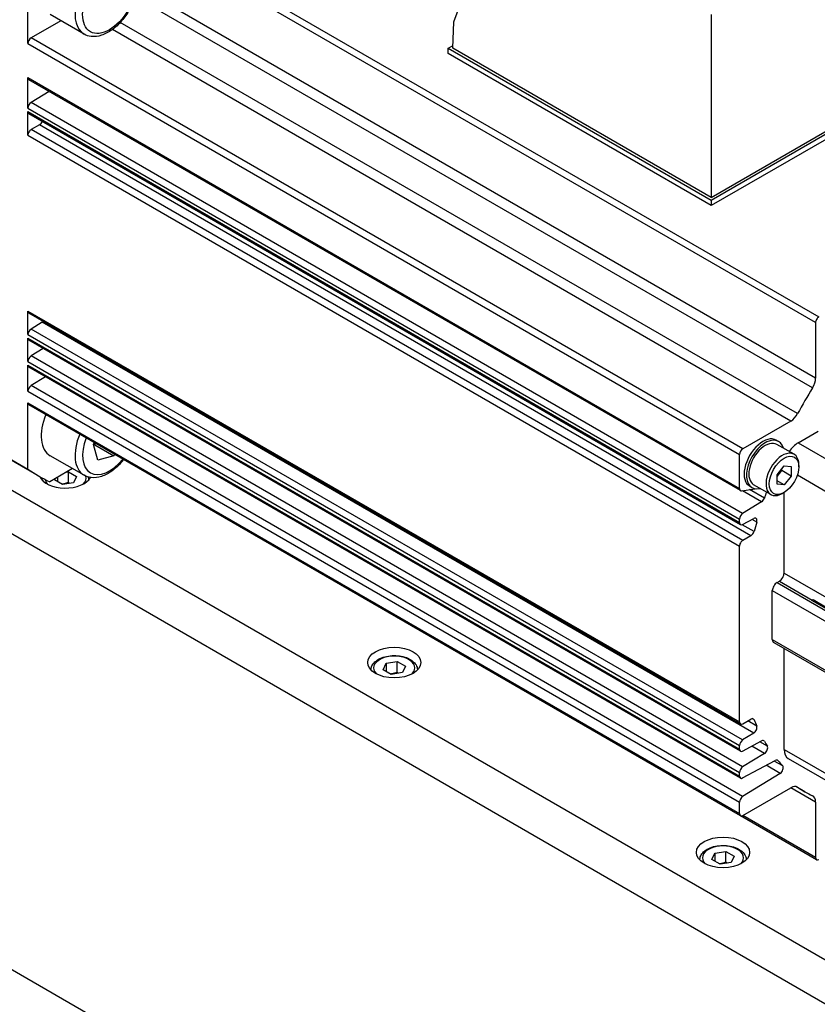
# Model space of a CAD drawing. Extents: x 26457 to 28142, y 10273 to 11461.
# Tile 10 of 18: x 27589 to 27649, y 11233 to 11308. Entities that reach past the tile are written whole.
import ezdxf

# ---------------------------------------------------------------- set-up
doc = ezdxf.new("R2010")
doc.units = 0
doc.header["$LTSCALE"] = 25.4
doc.layers.get('0').update_dxf_attribs({"linetype": 'CONTINUOUS'})

msp = doc.modelspace()

# ---------------------------------------------------------------- linework, layer by layer
for p, q in [((27649.2765693, 11284.7165526), (27595.7132306, 11315.6413606)), ((27595.9592419, 11316.0674647), (27649.5225806, 11285.1426567)), ((27622.0405263, 11307.3654507), (27623.9934886, 11312.5754769)), ((27589.9846817, 11305.7192227), (27589.9846819, 11310.7180196)), ((27649.2765693, 11280.5387395), (27598.2247302, 11310.0135326)), ((27649.0484269, 11279.8085025), (27598.0585338, 11309.247531)), ((27592.4632309, 11307.4342832), (27590.230693, 11306.1453268)), ((27594.2079359, 11306.4269773), (27591.6623515, 11307.8966712)), ((27647.9304565, 11277.8721209), (27596.9405633, 11307.3111495)), ((27621.9812638, 11305.3716437), (27622.0405263, 11307.3654507)), ((27641.4267003, 11307.8983341), (27641.4267003, 11294.1448157)), ((27647.4121239, 11277.3094253), (27596.3602845, 11306.7842185)), ((27643.7940316, 11275.2205188), (27590.230693, 11306.1453268)), ((27589.9846817, 11305.7192227), (27643.5480203, 11274.7944147)), ((27621.6277104, 11305.3716437), (27621.987437, 11305.5793319)), ((27621.6277104, 11304.9633954), (27621.6277104, 11305.3716437)), ((27621.6277104, 11305.3716437), (27641.4267003, 11293.9406916)), ((27641.4267003, 11294.1448157), (27621.9812638, 11305.3716437)), ((27641.4267003, 11293.5324433), (27621.6277104, 11304.9633954)), ((27641.4267003, 11293.9406916), (27658.397263, 11303.7386505)), ((27641.4267003, 11294.1448157), (27658.0437096, 11303.7386505)), ((27589.9846817, 11300.8592086), (27589.9846817, 11303.1585991)), ((27589.9846817, 11303.1585991), (27643.5480203, 11272.2337911)), ((27643.6200754, 11272.0745247), (27590.0567367, 11302.9993327)), ((27658.397263, 11303.3304022), (27641.4267003, 11293.5324433)), ((27591.5808029, 11302.1194126), (27590.2221073, 11301.2801827)), ((27589.9846817, 11300.8592086), (27643.5480203, 11269.9344006)), ((27643.785446, 11270.3553747), (27590.2221073, 11301.2801827)), ((27589.9846816, 11298.8203947), (27589.9846817, 11300.596227)), ((27589.9846817, 11300.596227), (27643.5480203, 11269.671419)), ((27643.6200754, 11269.5121526), (27590.0567367, 11300.4369606)), ((27590.8527461, 11299.6056414), (27590.230693, 11299.2464988)), ((27643.7940316, 11268.3216908), (27590.230693, 11299.2464988)), ((27644.4160847, 11268.6808334), (27590.8527461, 11299.6056414)), ((27589.9846816, 11298.8203947), (27643.5480203, 11267.8955867)), ((27641.4267003, 11293.9406916), (27641.4267003, 11293.5324433)), ((27589.9846817, 11283.8150454), (27589.9846817, 11285.5908776)), ((27589.9846817, 11285.5908776), (27643.5480203, 11254.6660696)), ((27643.6200754, 11254.5068032), (27590.0567367, 11285.4316112)), ((27591.0649399, 11284.7566147), (27590.2221073, 11284.2360194)), ((27644.6282786, 11253.8318067), (27591.0649399, 11284.7566147)), ((27649.2765693, 11284.7165526), (27649.2765693, 11280.5387395)), ((27589.9846817, 11283.8150454), (27643.5480203, 11252.8902373)), ((27643.785446, 11253.3112114), (27590.2221073, 11284.2360194)), ((27589.9846817, 11281.7859783), (27589.9846817, 11283.5520638)), ((27589.9846817, 11283.5520638), (27643.5480203, 11252.6272558)), ((27643.6200754, 11252.4679894), (27590.0567367, 11283.3927974)), ((27591.1345313, 11282.7705324), (27590.2221073, 11282.2069524)), ((27643.785446, 11251.2821444), (27590.2221073, 11282.2069524)), ((27589.9846817, 11281.7859783), (27643.5480203, 11250.8611703)), ((27589.9846817, 11279.5540045), (27589.9846817, 11281.5229967)), ((27589.9846817, 11281.5229967), (27643.5480203, 11250.5981887)), ((27643.6200754, 11250.4389223), (27590.0567367, 11281.3637303)), ((27591.3043244, 11280.6434352), (27590.2221073, 11279.9749786)), ((27643.785446, 11249.0501706), (27590.2221073, 11279.9749786)), ((27589.9846817, 11279.5540045), (27643.5480203, 11248.6291965)), ((27589.9846819, 11273.6932531), (27589.9846817, 11278.6920496)), ((27589.9846817, 11278.6920496), (27643.5480203, 11247.7672416)), ((27643.6200754, 11247.6079752), (27590.0567367, 11278.5327832)), ((27647.4121239, 11277.3094253), (27643.7940316, 11275.2205188)), ((27647.967438, 11275.6715806), (27649.470596, 11276.5394292)), ((27586.449148, 11275.7344945), (27589.9846819, 11273.6932531)), ((27594.9304391, 11275.5521108), (27595.0021447, 11275.6775506)), ((27595.2562237, 11274.3769397), (27594.9304391, 11275.5521108)), ((27595.0273497, 11275.5219456), (27596.4415632, 11274.705449)), ((27646.4925643, 11275.7706382), (27646.3157876, 11275.8727003)), ((27647.6580341, 11274.8090787), (27646.3675643, 11275.5541319)), ((27647.967438, 11275.6715806), (27651.5029719, 11273.6303391)), ((27587.2518176, 11275.2247277), (27590.7873515, 11273.1834862)), ((27594.2079359, 11273.2293368), (27591.6623515, 11274.6990307)), ((27596.4415632, 11274.705449), (27595.2562237, 11274.3769397)), ((27596.5021863, 11274.8115012), (27596.4415632, 11274.705449)), ((27643.5480203, 11272.2337911), (27643.5480203, 11274.7944147)), ((27648.020471, 11273.8650819), (27648.020471, 11274.0079688)), ((27716.9103492, 11198.1044054), (27586.0955946, 11273.6303391)), ((27593.340021, 11273.7304277), (27591.6301573, 11272.7432375)), ((27592.9078434, 11273.4809099), (27593.0372529, 11273.5009296)), ((27593.0372529, 11272.684433), (27593.0372529, 11273.5009296)), ((27593.0372529, 11273.5009296), (27593.6496254, 11273.1473762)), ((27646.3764477, 11273.269458), (27646.9067778, 11273.9291976)), ((27646.3764477, 11273.1431455), (27646.7300011, 11273.5829719)), ((27646.3764477, 11272.5623512), (27646.3764477, 11273.269458)), ((27646.7300011, 11273.5829719), (27646.7300011, 11273.7092844)), ((27647.4371079, 11273.1747237), (27646.7300011, 11273.5829719)), ((27646.9067778, 11273.9291976), (27647.4371079, 11273.8818304)), ((27647.4371079, 11273.8818304), (27647.4371079, 11273.1747237)), ((27647.9134574, 11273.2532566), (27650.4423117, 11271.7932218)), ((27591.9765928, 11272.8885572), (27592.0112679, 11272.9632718)), ((27592.5889652, 11272.5350038), (27591.9765928, 11272.8885572)), ((27592.2007366, 11273.0726616), (27592.2007366, 11272.7591476)), ((27593.4254815, 11272.6644133), (27592.5889652, 11272.5350038)), ((27593.6496254, 11273.1473762), (27593.4254815, 11272.6644133)), ((27645.9080341, 11271.7779898), (27644.6175643, 11272.523043)), ((27646.9067778, 11272.514984), (27646.3764477, 11272.8211703)), ((27646.9067778, 11272.514984), (27646.3764477, 11272.5623512)), ((27647.4371079, 11273.1747237), (27646.9067778, 11272.514984)), ((27643.7098908, 11272.0603091), (27644.7380489, 11272.2218057)), ((27645.212899, 11271.2370743), (27643.7705197, 11272.0698323)), ((27644.4925643, 11272.3065366), (27644.3157876, 11272.4085987)), ((27645.4242007, 11271.5155762), (27644.3158411, 11272.1554879)), ((27646.9067778, 11271.9361087), (27646.7830341, 11271.8646653)), ((27646.9067778, 11265.8736216), (27646.9067778, 11271.9361087)), ((27645.212899, 11271.2370743), (27643.785446, 11270.3553747)), ((27586.0955946, 11270.3643528), (27716.9103492, 11194.8384191)), ((27643.5480203, 11269.671419), (27643.5480203, 11269.9344006)), ((27644.6468048, 11268.9995203), (27643.7590415, 11269.5120707)), ((27643.785446, 11269.5246004), (27644.6282786, 11269.9772245)), ((27644.8476184, 11269.7130588), (27644.5048645, 11269.9109478)), ((27644.4160847, 11268.6808334), (27643.7940316, 11268.3216908)), ((27643.5480203, 11254.6660696), (27643.5480203, 11267.8955867)), ((27646.9067778, 11265.8736216), (27650.4423117, 11263.8323801)), ((27646.3764477, 11265.1591871), (27646.5532244, 11265.2612492)), ((27646.3764477, 11265.1591871), (27661.9327969, 11256.1777247)), ((27646.5532244, 11265.2612492), (27649.0275672, 11263.8326867)), ((27646.0228944, 11260.87258), (27646.0228944, 11264.5468147)), ((27646.0228944, 11264.5468147), (27661.5792435, 11255.5653523)), ((27662.0816461, 11256.2636628), (27649.0001706, 11263.8162562)), ((27649.0950013, 11263.8783826), (27650.1556615, 11263.2660102)), ((27646.0228944, 11260.87258), (27661.5792435, 11251.8911177)), ((27646.1264477, 11260.6436915), (27661.6827969, 11251.6622291)), ((27646.9067778, 11252.6055522), (27646.9067778, 11260.1931677)), ((27616.949474, 11259.0828299), (27617.7859903, 11259.2122394)), ((27617.7859903, 11258.3957428), (27617.7859903, 11259.2122394)), ((27617.7859903, 11259.2122394), (27618.3983627, 11258.858686)), ((27616.7253301, 11258.599867), (27616.949474, 11259.0828299)), ((27617.3377025, 11258.2463136), (27616.7253301, 11258.599867)), ((27616.949474, 11259.0828299), (27616.949474, 11258.4704575)), ((27618.1742188, 11258.3757231), (27617.3377025, 11258.2463136)), ((27618.3983627, 11258.858686), (27618.1742188, 11258.3757231)), ((27643.7940316, 11254.5240349), (27644.4160847, 11254.8831774)), ((27644.8476251, 11254.3492289), (27644.169442, 11254.7407781)), ((27644.6468048, 11254.8309031), (27644.5014651, 11254.914815)), ((27644.6282786, 11253.8318067), (27643.785446, 11253.3112114)), ((27643.785446, 11252.4804372), (27645.212899, 11253.2470183)), ((27645.4242145, 11253.2124829), (27645.3146084, 11253.275764)), ((27643.5480203, 11252.6272558), (27643.5480203, 11252.8902373)), ((27645.4403932, 11252.3043611), (27644.4848572, 11252.8560401)), ((27645.6486036, 11252.8427364), (27645.0758469, 11253.1734176)), ((27646.9067778, 11252.6055522), (27650.4423117, 11250.5643107)), ((27645.4403932, 11252.3043611), (27643.785446, 11251.2821444)), ((27643.785446, 11250.4513701), (27646.2460331, 11251.7727725)), ((27646.8044688, 11251.3553825), (27646.1608044, 11251.7270023)), ((27646.4431686, 11251.7584716), (27646.3723563, 11251.7993551)), ((27647.217438, 11251.9188865), (27650.7529719, 11249.877645)), ((27646.6123615, 11250.7962809), (27645.5595586, 11251.404117)), ((27643.5480203, 11250.5981887), (27643.5480203, 11250.8611703)), ((27646.6123615, 11250.7962809), (27643.785446, 11249.0501706)), ((27643.7940316, 11247.6252069), (27647.4121239, 11249.7141134)), ((27649.2765693, 11248.6376754), (27647.4121239, 11249.7141134)), ((27648.4771809, 11249.4059702), (27647.7845969, 11249.8058338)), ((27647.9304568, 11249.7499367), (27647.8868707, 11249.7751012)), ((27643.5480203, 11247.7672416), (27643.5480203, 11248.6291965)), ((27649.2765693, 11248.6376754), (27649.2765693, 11244.4598623)), ((27649.3486243, 11244.3005959), (27643.6200754, 11247.6079752)), ((27649.2765693, 11244.4598623), (27643.7940316, 11247.6252069)), ((27641.4740674, 11244.3111768), (27641.6982113, 11244.7941397)), ((27642.0864399, 11243.9576234), (27641.4740674, 11244.3111768)), ((27641.6982113, 11244.7941397), (27642.5347276, 11244.9235493)), ((27641.6982113, 11244.7941397), (27641.6982113, 11244.1817673)), ((27642.5347276, 11244.1070527), (27642.5347276, 11244.9235493)), ((27642.5347276, 11244.9235493), (27643.1471001, 11244.5699959)), ((27643.1471001, 11244.5699959), (27642.9229562, 11244.087033)), ((27642.9229562, 11244.087033), (27642.0864399, 11243.9576234)), ((27580.032779, 11241.0838267), (27715.5046791, 11162.8690886))]:
    msp.add_line(p, q)
for centre, major_axis, start_param, end_param in [((27595.8329359, 11309.2415599), (1.625, 2.8145826), 0, 3.1415926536), ((27590.230693, 11305.8612574), (-0.1739563, -0.3013011), 3.9269908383, 5.4977871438), ((27590.230693, 11303.3006337), (-0.1739563, -0.3013011), 5.4977871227, 6.2831853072), ((27590.230693, 11301.0012433), (-0.1739563, -0.3013011), 3.9618974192, 5.4977871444), ((27590.230693, 11300.7382617), (-0.1739563, -0.3013011), 5.4977871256, 6.2831853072), ((27590.230693, 11298.9624294), (-0.1739563, -0.3013011), 3.926990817, 5.4977871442), ((27590.8527461, 11299.8897108), (-0.1739563, -0.3013011), 0.7853981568, 1.7908044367), ((27590.230693, 11285.7329123), (-0.1739563, -0.3013011), 5.4977871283, 6.2831853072), ((27649.5225806, 11284.8585873), (-0.1739563, -0.3013011), 3.9269908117, 5.4977871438), ((27591.0563543, 11285.0355541), (-0.1739563, -0.3013011), 0.8203047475, 1.1032177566), ((27590.230693, 11283.95708), (-0.1739563, -0.3013011), 3.9618974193, 5.4977871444), ((27590.230693, 11283.6940985), (-0.1739563, -0.3013011), 5.4977871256, 6.2831853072), ((27590.230693, 11281.928013), (-0.1739563, -0.3013011), 3.9618974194, 5.4977871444), ((27590.230693, 11281.6650314), (-0.1739563, -0.3013011), 5.4977871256, 6.2831853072), ((27590.230693, 11279.6960392), (-0.1739563, -0.3013011), 3.96189742, 5.4977871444), ((27648.5736799, 11280.1329261), (-0.4970179, -0.8608602), 1.5269351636, 2.3561944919), ((27661.2256899, 11271.4870354), (-12.7485089, -22.0810652), 4.6685278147, 4.7562501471), ((27590.230693, 11278.8340843), (-0.1739563, -0.3013011), 5.4977871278, 6.2831853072), ((27593.2873515, 11277.5136132), (-1.625, -2.8145826), 4.939783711, 6.2831853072), ((27647.4121239, 11278.1210521), (-0.4970179, -0.8608602), 0.7853981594, 1.6146574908), ((27595.8329359, 11276.0439194), (-1.625, -2.8145826), 4.939783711, 6.2831853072), ((27645.3157876, 11274.1406495), (-1, -1.7320508), 3.1415926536, 6.2831853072), ((27596.1157786, 11275.8806201), (-1.425, -2.4681724), 4.972389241, 7.5939813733), ((27645.4925643, 11274.0385874), (-1, -1.7320508), 2.6362321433, 6.7885458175), ((27645.4925643, 11274.0385874), (-0.875, -1.5155445), 3.1415926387, 6.2831853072), ((27647.967438, 11274.4468357), (0.75, 1.2990381), 0.7853981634, 1.464590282), ((27643.7940316, 11274.9364494), (-0.1739563, -0.3013011), 3.9269908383, 5.4977871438), ((27646.7830341, 11273.2935343), (-0.875, -1.5155445), 2.3561944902, 7.0685834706), ((27607.6623515, 11302.4118436), (-16.875, -29.2283574), 6.2344111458, 6.3319594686), ((27592.8131091, 11273.426215), (2, 0), 3.4003463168, 5.9585642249), ((27592.8131091, 11273.0179667), (-1.55, 0), 0.1108331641, 0.5243809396), ((27592.8131091, 11273.0179667), (1.55, 0), 5.7588043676, 6.4437769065), ((27643.7940316, 11272.3758257), (-0.1739563, -0.3013011), 5.4977871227, 6.7195176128), ((27661.2256898, 11271.4870354), (-12.5, -21.6506351), 5.0131782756, 5.0328889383), ((27645.2043133, 11271.5160137), (-0.1739563, -0.3013011), 0.8203047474, 1.891169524), ((27643.7940316, 11270.0764353), (-0.1739563, -0.3013011), 3.9618974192, 5.4977871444), ((27643.7940316, 11269.8134537), (-0.1739563, -0.3013011), 5.4977871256, 7.0336768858), ((27644.6196929, 11269.6883712), (0.1739563, 0.3013011), 5.1119497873, 7.0336768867), ((27661.2256898, 11271.4870354), (-12.5, -21.6506351), 5.111949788, 5.1433539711), ((27644.4160848, 11268.9649028), (-0.1739563, -0.3013011), 0.7853981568, 2.0017613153), ((27643.7940316, 11268.0376214), (-0.1739563, -0.3013011), 3.926990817, 5.4977871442), ((27646.5532244, 11265.6694975), (0.25, 0.4330127), 3.926990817, 5.4977871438), ((27646.3764477, 11264.7509388), (0.25, 0.4330127), 0.7853981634, 2.3561944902), ((27649.0001706, 11264.6327527), (0.5, 0.8660254), 3.926990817, 4.0615069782), ((27646.3764477, 11261.0767042), (-0.25, -0.4330127), 5.4977871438, 6.2831853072), ((27617.5618464, 11258.7292765), (-1.55, 0), 2.617211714, 6.8075662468), ((27644.4160847, 11254.599108), (0.1739563, 0.3013011), 5.8522203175, 7.0685834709), ((27661.2256898, 11271.4870355), (-12.5, -21.6506351), 5.8522203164, 5.8836255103), ((27643.7940316, 11254.8081043), (-0.1739563, -0.3013011), 5.4977871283, 7.0685834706), ((27644.6196929, 11254.1107461), (-0.1739563, -0.3013011), 0.8203047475, 2.7419592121), ((27643.7940316, 11253.032272), (-0.1739563, -0.3013011), 3.9618974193, 5.4977871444), ((27645.2043133, 11252.958165), (0.1739563, 0.3013011), 5.9626870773, 7.0336768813), ((27661.2256899, 11271.4870354), (-12.5, -21.6506351), 5.9626870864, 5.9902458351), ((27643.7940316, 11252.7692904), (-0.1739563, -0.3013011), 5.4977871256, 7.033676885), ((27645.4318076, 11252.5833005), (0.1739563, 0.3013011), 3.9618974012, 5.9900956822), ((27647.967438, 11253.2179246), (-0.75, -1.2990381), 5.4977871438, 6.2831853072), ((27646.2374474, 11251.4839192), (0.1739563, 0.3013011), 6.0782184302, 7.0336768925), ((27661.2256898, 11271.4870354), (-12.5, -21.6506351), 6.0782194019, 6.1144940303), ((27643.7940316, 11251.003205), (-0.1739563, -0.3013011), 3.9618974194, 5.4977871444), ((27646.6037759, 11251.0752203), (0.1739563, 0.3013011), 3.9618973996, 6.1144940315), ((27643.7940316, 11250.7402234), (-0.1739563, -0.3013011), 5.4977871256, 7.0336768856), ((27647.4121239, 11248.9024866), (0.4970179, 0.8608602), 6.2393235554, 7.0685834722), ((27661.2256899, 11271.4870354), (-12.7485089, -22.0810652), 6.2393241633, 6.3270464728), ((27643.7940316, 11248.7712312), (-0.1739563, -0.3013011), 3.96189742, 5.4977871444), ((27648.5736799, 11248.231862), (0.4970179, 0.8608602), 5.4977871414, 6.3270464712), ((27643.7940316, 11247.9092763), (-0.1739563, -0.3013011), 5.4977871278, 7.0685834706), ((27642.3105838, 11244.4405864), (-1.55, 0), 2.617211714, 6.8075662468), ((27649.5225806, 11244.601897), (-0.1739563, -0.3013011), 5.4977871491, 7.0685834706)]:
    msp.add_ellipse(centre, major_axis=major_axis, ratio=0.5773502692, start_param=start_param, end_param=end_param)
for centre, major_axis in [((27596.1157786, 11309.0782606), (1.425, 2.4681724)), ((27646.9067778, 11273.2220908), (0.7875, 1.36399)), ((27617.5618464, 11259.1375248), (-2, 0)), ((27642.3105838, 11244.8488346), (-2, 0))]:
    msp.add_ellipse(centre, major_axis=major_axis, ratio=0.5773502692)
for points, knots in [([(27597.4579359, 11312.0561424), (27597.6338753, 11311.9545638), (27597.7855255, 11311.812687), (27598.0333197, 11311.4614743), (27598.1239543, 11311.2481148), (27598.243203, 11310.7535016), (27598.2611997, 11310.4660771), (27598.2165845, 11309.8557845), (27598.1503377, 11309.5316929), (27597.942959, 11308.8885085), (27597.8023411, 11308.5695323), (27597.4619655, 11307.9656468), (27597.262602, 11307.6806896), (27596.8215376, 11307.169443), (27596.5798028, 11306.9434395), (27596.0710336, 11306.5737279), (27595.8037894, 11306.43044), (27595.2702281, 11306.2553123), (27595.0027486, 11306.2201184), (27594.5554159, 11306.2733542), (27594.3717781, 11306.3323829), (27594.2079359, 11306.4269773)], [1.0546414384, 1.0546414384, 1.0546414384, 1.0546414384, 1.315292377, 1.315292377, 1.600360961, 1.600360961, 1.9279464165, 1.9279464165, 2.2690813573, 2.2690813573, 2.6075266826, 2.6075266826, 2.9441309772, 2.9441309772, 3.2822276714, 3.2822276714, 3.6233283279, 3.6233283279, 3.9535048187, 3.9535048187, 4.196234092, 4.196234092, 4.196234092, 4.196234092]), ([(27597.1938453, 11274.4121716), (27597.1446291, 11274.3492538), (27597.0941598, 11274.2878044), (27596.8215376, 11273.9718025), (27596.5798028, 11273.745799), (27596.0710336, 11273.3760874), (27595.8037894, 11273.2327995), (27595.2702281, 11273.0576718), (27595.0027486, 11273.0224779), (27594.5554159, 11273.0757138), (27594.3717781, 11273.1347425), (27594.2079359, 11273.2293368)], [4.4359908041, 4.4359908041, 4.4359908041, 4.4359908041, 4.514927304, 4.514927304, 4.8530239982, 4.8530239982, 5.1941246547, 5.1941246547, 5.5243011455, 5.5243011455, 5.7670304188, 5.7670304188, 5.7670304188, 5.7670304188]), ([(27615.811954, 11258.5783956), (27615.8137739, 11258.6834125), (27615.8391963, 11258.7876519), (27615.9355344, 11258.9935458), (27616.0114199, 11259.0931345), (27616.2116972, 11259.2809829), (27616.3415629, 11259.3662161), (27616.639136, 11259.5083212), (27616.8081883, 11259.5640159), (27617.1640599, 11259.6393544), (27617.3506866, 11259.6592067), (27617.7238842, 11259.6623245), (27617.9103739, 11259.6457692), (27618.2670806, 11259.5773282), (27618.4371755, 11259.5253544), (27618.7453876, 11259.3879421), (27618.8833588, 11259.3023056), (27619.1073311, 11259.1021835), (27619.1950279, 11258.9879786), (27619.2884058, 11258.7712799), (27619.3100624, 11258.6751346), (27619.3117388, 11258.5783956)], [0.7954028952, 0.7954028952, 0.7954028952, 0.7954028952, 1.0492433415, 1.0492433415, 1.3371734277, 1.3371734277, 1.6651252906, 1.6651252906, 2.0047401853, 2.0047401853, 2.3417254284, 2.3417254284, 2.6770391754, 2.6770391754, 3.0137607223, 3.0137607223, 3.3533212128, 3.3533212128, 3.683154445, 3.683154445, 3.9169860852, 3.9169860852, 3.9169860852, 3.9169860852]), ([(27640.5606913, 11244.2897054), (27640.5625112, 11244.3947223), (27640.5879336, 11244.4989617), (27640.6842717, 11244.7048557), (27640.7601572, 11244.8044443), (27640.9604346, 11244.9922928), (27641.0903002, 11245.077526), (27641.3878734, 11245.2196311), (27641.5569256, 11245.2753257), (27641.9127972, 11245.3506642), (27642.0994239, 11245.3705165), (27642.4726216, 11245.3736343), (27642.6591112, 11245.3570791), (27643.0158179, 11245.2886381), (27643.1859129, 11245.2366643), (27643.494125, 11245.0992519), (27643.6320962, 11245.0136154), (27643.8560685, 11244.8134934), (27643.9437653, 11244.6992884), (27644.0371432, 11244.4825897), (27644.0587997, 11244.3864444), (27644.0604762, 11244.2897054)], [0.7954028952, 0.7954028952, 0.7954028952, 0.7954028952, 1.0492433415, 1.0492433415, 1.3371734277, 1.3371734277, 1.6651252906, 1.6651252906, 2.0047401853, 2.0047401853, 2.3417254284, 2.3417254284, 2.6770391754, 2.6770391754, 3.0137607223, 3.0137607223, 3.3533212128, 3.3533212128, 3.683154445, 3.683154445, 3.9169860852, 3.9169860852, 3.9169860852, 3.9169860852])]:
    msp.add_open_spline(points, degree=3, knots=knots)
for points, weights in [([(27594.940899, 11275.5143799), (27594.9830847, 11275.5183677), (27595.0273497, 11275.5219456)], [1.01475445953, 1.00776720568, 1]), ([(27595.0273497, 11275.5219456), (27595.0454958, 11275.5831907), (27595.064403, 11275.6416057)], [1, 1.00970239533, 1.01818777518]), ([(27593.0372529, 11272.684433), (27592.7778475, 11272.5810035), (27592.5522442, 11272.5562046)], [1, 1.09062147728, 1.07507328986]), ([(27593.1148738, 11272.6163621), (27593.0772012, 11272.6480528), (27593.0372529, 11272.684433)], [1.03148954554, 1.01779072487, 1]), ([(27617.7859903, 11258.3957428), (27617.5265849, 11258.2923134), (27617.3009816, 11258.2675145)], [1, 1.09062147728, 1.07507328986]), ([(27617.8636112, 11258.327672), (27617.8259386, 11258.3593626), (27617.7859903, 11258.3957428)], [1.03148954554, 1.01779072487, 1]), ([(27642.5347276, 11244.1070527), (27642.2753222, 11244.0036232), (27642.0497189, 11243.9788243)], [1, 1.09062147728, 1.07507328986]), ([(27642.6123485, 11244.0389818), (27642.5746759, 11244.0706724), (27642.5347276, 11244.1070527)], [1.03148954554, 1.01779072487, 1])]:
    msp.add_rational_spline(points, weights, degree=2)
for points in [[(27591.0632167, 11272.8670857), (27591.0641024, 11272.918196), (27591.0704932, 11272.9692068), (27591.0821144, 11273.0191488)], [(27594.5213544, 11273.097467), (27594.5473191, 11273.0231131), (27594.5616469, 11272.9452531), (27594.5630015, 11272.8670857)]]:
    msp.add_open_spline(points, degree=3)

doc.saveas('drawing.dxf')
